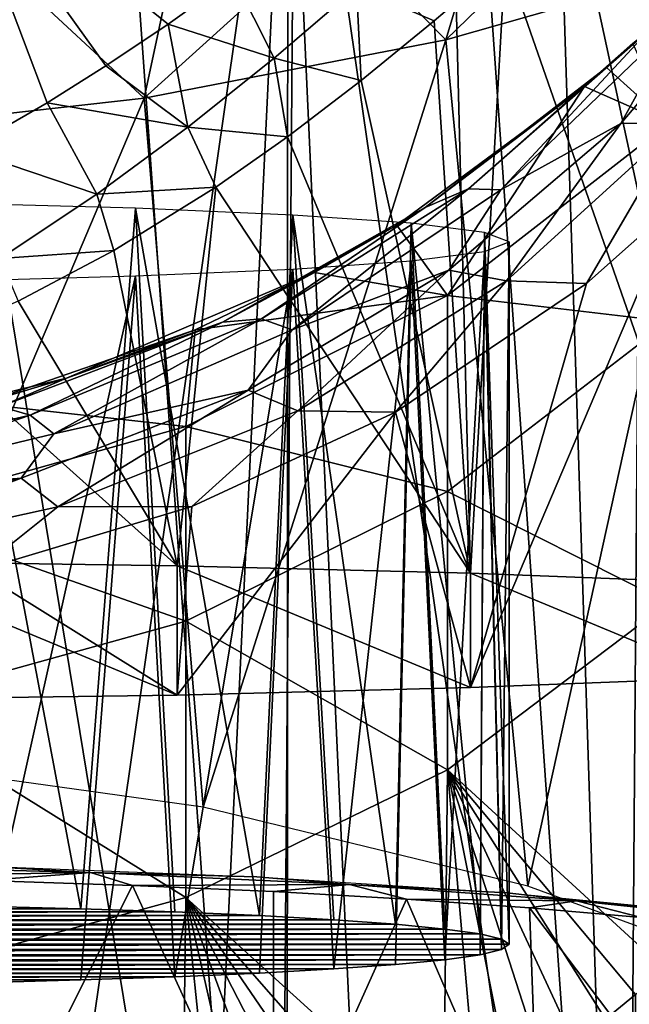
# Model space of a CAD drawing. Header units: millimetres. Extents: x -26 to 26, y -375 to 193.
# Tile 18 of 33: x 6.08 to 13.45, y 142.47 to 154.37. Entities that reach past the tile are written whole.
import ezdxf

# ---------------------------------------------------------------- set-up
doc = ezdxf.new("R2010")
doc.units = ezdxf.units.MM
doc.header["$LTSCALE"] = 26.699852
for name, color, linetype in [('10', 7, 'CONTINUOUS'), ('11', 7, 'CONTINUOUS'), ('123', 7, 'CONTINUOUS'), ('124', 7, 'CONTINUOUS'), ('125', 7, 'CONTINUOUS'), ('126', 7, 'CONTINUOUS'), ('128', 7, 'CONTINUOUS'), ('15', 7, 'CONTINUOUS'), ('16', 7, 'CONTINUOUS'), ('21', 7, 'CONTINUOUS'), ('22', 7, 'CONTINUOUS'), ('25', 7, 'CONTINUOUS'), ('32', 7, 'CONTINUOUS'), ('40', 7, 'CONTINUOUS'), ('64', 7, 'CONTINUOUS')]:
    doc.layers.add(name, color=color, linetype=linetype)

msp = doc.modelspace()

# ---------------------------------------------------------------- linework, layer by layer
at = {"layer": '10', "color": 7, "linetype": 'CONTINUOUS', "true_color": 0xa2afbf}
for points in [[(0.009, 159.175, 149.636), (9.322, 158.627, 149.831), (3.704, 119.503, 37.879), (0.009, 159.175, 149.636)], [(3.704, 119.503, 37.879), (9.322, 158.627, 149.831), (7.433, 118.904, 37.02), (3.704, 119.503, 37.879)], [(7.433, 118.904, 37.02), (9.322, 158.627, 149.831), (9.308, 118.445, 36.355), (7.433, 118.904, 37.02)], [(9.308, 118.445, 36.355), (9.322, 158.627, 149.831), (11.185, 117.874, 35.518), (9.308, 118.445, 36.355)], [(9.322, 158.627, 149.831), (18.462, 157, 150.407), (11.185, 117.874, 35.518), (9.322, 158.627, 149.831)], [(11.185, 117.874, 35.518), (18.462, 157, 150.407), (13.056, 117.188, 34.499), (11.185, 117.874, 35.518)], [(13.056, 117.188, 34.499), (18.462, 157, 150.407), (14.906, 116.387, 33.286), (13.056, 117.188, 34.499)]]:
    msp.add_3dface(points, dxfattribs=at)
at = {"layer": '11', "color": 7, "linetype": 'CONTINUOUS', "true_color": 0xa2afbf}
for points in [[(13.164, 142.286, 155.618), (13.291, 98.067, 30.423), (13.526, 142.584, 155.512), (13.164, 142.286, 155.618)], [(13.291, 98.067, 30.423), (13.631, 98.322, 30.233), (13.526, 142.584, 155.512), (13.291, 98.067, 30.423)]]:
    msp.add_3dface(points, dxfattribs=at)
at = {"layer": '123', "color": 7, "linetype": 'CONTINUOUS', "true_color": 0xa2afbf}
for points in [[(-7.957, 143.582, 238.825), (-8.981, 143.538, 237.799), (7.957, 143.582, 238.825), (-7.957, 143.582, 238.825)], [(7.957, 143.582, 238.825), (-8.981, 143.538, 237.799), (8.981, 143.538, 237.799), (7.957, 143.582, 238.825)], [(-6.819, 143.621, 239.714), (-7.957, 143.582, 238.825), (6.819, 143.621, 239.714), (-6.819, 143.621, 239.714)], [(6.819, 143.621, 239.714), (-7.957, 143.582, 238.825), (7.957, 143.582, 238.825), (6.819, 143.621, 239.714)], [(5.573, 143.654, 240.467), (-6.819, 143.621, 239.714), (6.819, 143.621, 239.714), (5.573, 143.654, 240.467)], [(-9.878, 143.488, 236.657), (-10.623, 143.434, 235.424), (9.878, 143.488, 236.657), (-9.878, 143.488, 236.657)], [(9.878, 143.488, 236.657), (-10.623, 143.434, 235.424), (10.623, 143.434, 235.424), (9.878, 143.488, 236.657)], [(-8.981, 143.538, 237.799), (-9.878, 143.488, 236.657), (8.981, 143.538, 237.799), (-8.981, 143.538, 237.799)], [(8.981, 143.538, 237.799), (-9.878, 143.488, 236.657), (9.878, 143.488, 236.657), (8.981, 143.538, 237.799)], [(-11.221, 143.376, 234.097), (-11.65, 143.316, 232.726), (11.221, 143.376, 234.097), (-11.221, 143.376, 234.097)], [(11.221, 143.376, 234.097), (-11.65, 143.316, 232.726), (11.65, 143.316, 232.726), (11.221, 143.376, 234.097)], [(-10.623, 143.434, 235.424), (-11.221, 143.376, 234.097), (10.623, 143.434, 235.424), (-10.623, 143.434, 235.424)], [(10.623, 143.434, 235.424), (-11.221, 143.376, 234.097), (11.221, 143.376, 234.097), (10.623, 143.434, 235.424)], [(-11.908, 143.254, 231.313), (-12, 143.191, 229.851), (11.908, 143.254, 231.313), (-11.908, 143.254, 231.313)], [(11.908, 143.254, 231.313), (-12, 143.191, 229.851), (12, 143.191, 229.851), (11.908, 143.254, 231.313)], [(-11.65, 143.316, 232.726), (-11.908, 143.254, 231.313), (11.65, 143.316, 232.726), (-11.65, 143.316, 232.726)], [(11.65, 143.316, 232.726), (-11.908, 143.254, 231.313), (11.908, 143.254, 231.313), (11.65, 143.316, 232.726)], [(12, 143.191, 229.851), (-12, 143.191, 229.851), (-11.908, 143.127, 228.388), (12, 143.191, 229.851)], [(11.908, 143.127, 228.388), (12, 143.191, 229.851), (-11.908, 143.127, 228.388), (11.908, 143.127, 228.388)], [(-11.65, 143.065, 226.975), (11.908, 143.127, 228.388), (-11.908, 143.127, 228.388), (-11.65, 143.065, 226.975)], [(11.65, 143.065, 226.975), (11.908, 143.127, 228.388), (-11.65, 143.065, 226.975), (11.65, 143.065, 226.975)], [(-11.221, 143.005, 225.604), (11.65, 143.065, 226.975), (-11.65, 143.065, 226.975), (-11.221, 143.005, 225.604)], [(11.221, 143.005, 225.604), (11.65, 143.065, 226.975), (-11.221, 143.005, 225.604), (11.221, 143.005, 225.604)], [(-10.623, 142.947, 224.277), (11.221, 143.005, 225.604), (-11.221, 143.005, 225.604), (-10.623, 142.947, 224.277)], [(10.623, 142.947, 224.277), (11.221, 143.005, 225.604), (-10.623, 142.947, 224.277), (10.623, 142.947, 224.277)], [(-9.878, 142.893, 223.044), (10.623, 142.947, 224.277), (-10.623, 142.947, 224.277), (-9.878, 142.893, 223.044)], [(9.878, 142.893, 223.044), (10.623, 142.947, 224.277), (-9.878, 142.893, 223.044), (9.878, 142.893, 223.044)], [(-8.981, 142.844, 221.902), (9.878, 142.893, 223.044), (-9.878, 142.893, 223.044), (-8.981, 142.844, 221.902)], [(8.981, 142.844, 221.902), (9.878, 142.893, 223.044), (-8.981, 142.844, 221.902), (8.981, 142.844, 221.902)], [(-7.957, 142.799, 220.876), (8.981, 142.844, 221.902), (-8.981, 142.844, 221.902), (-7.957, 142.799, 220.876)], [(7.957, 142.799, 220.876), (8.981, 142.844, 221.902), (-7.957, 142.799, 220.876), (7.957, 142.799, 220.876)], [(-6.819, 142.76, 219.987), (7.957, 142.799, 220.876), (-7.957, 142.799, 220.876), (-6.819, 142.76, 219.987)], [(6.819, 142.76, 219.987), (7.957, 142.799, 220.876), (-6.819, 142.76, 219.987), (6.819, 142.76, 219.987)], [(-5.573, 142.727, 219.234), (6.819, 142.76, 219.987), (-6.819, 142.76, 219.987), (-5.573, 142.727, 219.234)], [(5.573, 142.727, 219.234), (6.819, 142.76, 219.987), (-5.573, 142.727, 219.234), (5.573, 142.727, 219.234)]]:
    msp.add_3dface(points, dxfattribs=at)
at = {"layer": '124', "color": 7, "linetype": 'CONTINUOUS', "true_color": 0xa2afbf}
for points in [[(5.573, 143.654, 240.467), (6.819, 143.621, 239.714), (5.207, 152.154, 240.281), (5.573, 143.654, 240.467)], [(5.207, 152.154, 240.281), (6.819, 143.621, 239.714), (7.482, 152.092, 238.853), (5.207, 152.154, 240.281)], [(6.819, 143.621, 239.714), (7.957, 143.582, 238.825), (7.482, 152.092, 238.853), (6.819, 143.621, 239.714)], [(7.957, 143.582, 238.825), (8.981, 143.538, 237.799), (7.482, 152.092, 238.853), (7.957, 143.582, 238.825)], [(7.482, 152.092, 238.853), (8.981, 143.538, 237.799), (9.382, 152.009, 236.955), (7.482, 152.092, 238.853)], [(8.981, 143.538, 237.799), (9.878, 143.488, 236.657), (9.382, 152.009, 236.955), (8.981, 143.538, 237.799)], [(9.878, 143.488, 236.657), (10.623, 143.434, 235.424), (9.382, 152.009, 236.955), (9.878, 143.488, 236.657)], [(9.382, 152.009, 236.955), (10.623, 143.434, 235.424), (10.812, 151.91, 234.681), (9.382, 152.009, 236.955)], [(10.623, 143.434, 235.424), (11.221, 143.376, 234.097), (10.812, 151.91, 234.681), (10.623, 143.434, 235.424)], [(11.221, 143.376, 234.097), (11.65, 143.316, 232.726), (10.812, 151.91, 234.681), (11.221, 143.376, 234.097)], [(10.812, 151.91, 234.681), (11.65, 143.316, 232.726), (11.699, 151.799, 232.147), (10.812, 151.91, 234.681)], [(11.65, 143.316, 232.726), (11.908, 143.254, 231.313), (11.699, 151.799, 232.147), (11.65, 143.316, 232.726)], [(11.908, 143.254, 231.313), (12, 143.191, 229.851), (11.699, 151.799, 232.147), (11.908, 143.254, 231.313)], [(11.699, 151.799, 232.147), (12, 143.191, 229.851), (12, 151.683, 229.48), (11.699, 151.799, 232.147)]]:
    msp.add_3dface(points, dxfattribs=at)
at = {"layer": '125', "color": 7, "linetype": 'CONTINUOUS', "true_color": 0xa2afbf}
for points in [[(12, 151.683, 229.48), (11.908, 143.127, 228.388), (11.699, 151.566, 226.812), (12, 151.683, 229.48)], [(12, 143.191, 229.851), (11.908, 143.127, 228.388), (12, 151.683, 229.48), (12, 143.191, 229.851)], [(11.699, 151.566, 226.812), (11.221, 143.005, 225.604), (10.812, 151.455, 224.278), (11.699, 151.566, 226.812)], [(11.65, 143.065, 226.975), (11.221, 143.005, 225.604), (11.699, 151.566, 226.812), (11.65, 143.065, 226.975)], [(11.908, 143.127, 228.388), (11.65, 143.065, 226.975), (11.699, 151.566, 226.812), (11.908, 143.127, 228.388)], [(10.812, 151.455, 224.278), (9.878, 142.893, 223.044), (9.382, 151.356, 222.005), (10.812, 151.455, 224.278)], [(10.623, 142.947, 224.277), (9.878, 142.893, 223.044), (10.812, 151.455, 224.278), (10.623, 142.947, 224.277)], [(11.221, 143.005, 225.604), (10.623, 142.947, 224.277), (10.812, 151.455, 224.278), (11.221, 143.005, 225.604)], [(9.382, 151.356, 222.005), (7.957, 142.799, 220.876), (7.482, 151.273, 220.107), (9.382, 151.356, 222.005)], [(8.981, 142.844, 221.902), (7.957, 142.799, 220.876), (9.382, 151.356, 222.005), (8.981, 142.844, 221.902)], [(9.878, 142.893, 223.044), (8.981, 142.844, 221.902), (9.382, 151.356, 222.005), (9.878, 142.893, 223.044)], [(7.482, 151.273, 220.107), (5.573, 142.727, 219.234), (5.207, 151.211, 218.678), (7.482, 151.273, 220.107)], [(6.819, 142.76, 219.987), (5.573, 142.727, 219.234), (7.482, 151.273, 220.107), (6.819, 142.76, 219.987)], [(7.957, 142.799, 220.876), (6.819, 142.76, 219.987), (7.482, 151.273, 220.107), (7.957, 142.799, 220.876)]]:
    msp.add_3dface(points, dxfattribs=at)
at = {"layer": '126', "color": 7, "linetype": 'CONTINUOUS', "true_color": 0xa2afbf}
for points in [[(7.443, 143.904, -4.191), (5.62, 140.285, -7.555), (5.655, 143.964, -4.875), (7.443, 143.904, -4.191)], [(9.154, 140.165, -6.191), (5.62, 140.285, -7.555), (7.443, 143.904, -4.191), (9.154, 140.165, -6.191)], [(9.15, 143.828, -3.325), (9.154, 140.165, -6.191), (7.443, 143.904, -4.191), (9.15, 143.828, -3.325)], [(10.756, 143.737, -2.286), (9.154, 140.165, -6.191), (9.15, 143.828, -3.325), (10.756, 143.737, -2.286)], [(12.376, 139.991, -4.203), (9.154, 140.165, -6.191), (10.756, 143.737, -2.286), (12.376, 139.991, -4.203)], [(12.245, 143.632, -1.085), (12.376, 139.991, -4.203), (10.756, 143.737, -2.286), (12.245, 143.632, -1.085)], [(15.177, 139.769, -1.66), (12.376, 139.991, -4.203), (12.245, 143.632, -1.085), (15.177, 139.769, -1.66)], [(13.599, 143.514, 0.264), (15.177, 139.769, -1.66), (12.245, 143.632, -1.085), (13.599, 143.514, 0.264)]]:
    msp.add_3dface(points, dxfattribs=at)
at = {"layer": '128', "color": 7, "linetype": 'CONTINUOUS', "true_color": 0xa2afbf}
for points in [[(6.935, 144.059, -4.203), (3.805, 144.007, -5.369), (3.535, 144.149, -5.23), (6.935, 144.059, -4.203)], [(6.935, 144.059, -4.203), (3.535, 144.149, -5.23), (5.529, 144.138, -4.472), (6.935, 144.059, -4.203)], [(5.655, 143.964, -4.875), (3.805, 144.007, -5.369), (6.935, 144.059, -4.203), (5.655, 143.964, -4.875)], [(8.947, 144.006, -2.956), (6.935, 144.059, -4.203), (5.529, 144.138, -4.472), (8.947, 144.006, -2.956)], [(7.443, 143.904, -4.191), (5.655, 143.964, -4.875), (6.935, 144.059, -4.203), (7.443, 143.904, -4.191)], [(10.068, 143.913, -2.534), (7.443, 143.904, -4.191), (6.935, 144.059, -4.203), (10.068, 143.913, -2.534)], [(10.068, 143.913, -2.534), (6.935, 144.059, -4.203), (8.947, 144.006, -2.956), (10.068, 143.913, -2.534)], [(11.973, 143.814, -0.766), (10.068, 143.913, -2.534), (8.947, 144.006, -2.956), (11.973, 143.814, -0.766)], [(9.15, 143.828, -3.325), (7.443, 143.904, -4.191), (10.068, 143.913, -2.534), (9.15, 143.828, -3.325)], [(10.756, 143.737, -2.286), (9.15, 143.828, -3.325), (10.068, 143.913, -2.534), (10.756, 143.737, -2.286)], [(12.814, 143.717, -0.289), (10.756, 143.737, -2.286), (10.068, 143.913, -2.534), (12.814, 143.717, -0.289)], [(12.814, 143.717, -0.289), (10.068, 143.913, -2.534), (11.973, 143.814, -0.766), (12.814, 143.717, -0.289)], [(14.476, 143.572, 2.003), (12.814, 143.717, -0.289), (11.973, 143.814, -0.766), (14.476, 143.572, 2.003)], [(12.245, 143.632, -1.085), (10.756, 143.737, -2.286), (12.814, 143.717, -0.289), (12.245, 143.632, -1.085)], [(13.599, 143.514, 0.264), (12.245, 143.632, -1.085), (12.814, 143.717, -0.289), (13.599, 143.514, 0.264)], [(15.068, 143.477, 2.446), (13.599, 143.514, 0.264), (12.814, 143.717, -0.289), (15.068, 143.477, 2.446)], [(15.068, 143.477, 2.446), (12.814, 143.717, -0.289), (14.476, 143.572, 2.003), (15.068, 143.477, 2.446)]]:
    msp.add_3dface(points, dxfattribs=at)
at = {"layer": '15', "color": 7, "linetype": 'CONTINUOUS', "true_color": 0xa2afbf}
for points in [[(13.925, 153.115, 197.94), (13.494, 154.088, 212.471), (13.176, 153.793, 212.203), (13.925, 153.115, 197.94)], [(12.912, 153.561, 211.993), (13.925, 153.115, 197.94), (13.176, 153.793, 212.203), (12.912, 153.561, 211.993)], [(10.641, 151.888, 210.488), (11.254, 151.037, 198.21), (12.912, 153.561, 211.993), (10.641, 151.888, 210.488)], [(11.254, 151.037, 198.21), (13.925, 153.115, 197.94), (12.912, 153.561, 211.993), (11.254, 151.037, 198.21)], [(13.925, 153.115, 197.94), (11.254, 151.037, 198.21), (13.925, 150.721, 183.524), (13.925, 153.115, 197.94)], [(9.645, 151.313, 209.971), (11.254, 151.037, 198.21), (10.641, 151.888, 210.488), (9.645, 151.313, 209.971)], [(8.201, 150.619, 209.349), (11.254, 151.037, 198.21), (9.645, 151.313, 209.971), (8.201, 150.619, 209.349)], [(8.088, 149.45, 198.417), (11.254, 151.037, 198.21), (8.201, 150.619, 209.349), (8.088, 149.45, 198.417)], [(11.254, 151.037, 198.21), (8.088, 149.45, 198.417), (11.254, 148.668, 183.94), (11.254, 151.037, 198.21)], [(13.925, 150.721, 183.524), (11.254, 151.037, 198.21), (11.254, 148.668, 183.94), (13.925, 150.721, 183.524)], [(13.925, 150.721, 183.524), (11.254, 148.668, 183.94), (13.925, 147.32, 169.312), (13.925, 150.721, 183.524)], [(5.614, 149.725, 208.54), (8.088, 149.45, 198.417), (8.201, 150.619, 209.349), (5.614, 149.725, 208.54)], [(4.374, 148.407, 198.552), (8.088, 149.45, 198.417), (5.614, 149.725, 208.54), (4.374, 148.407, 198.552)], [(8.088, 149.45, 198.417), (4.374, 148.407, 198.552), (8.088, 147.099, 184.257), (8.088, 149.45, 198.417)], [(11.254, 148.668, 183.94), (8.088, 149.45, 198.417), (8.088, 147.099, 184.257), (11.254, 148.668, 183.94)], [(11.254, 148.668, 183.94), (8.088, 147.099, 184.257), (11.254, 145.301, 169.871), (11.254, 148.668, 183.94)], [(13.925, 147.32, 169.312), (11.254, 148.668, 183.94), (11.254, 145.301, 169.871), (13.925, 147.32, 169.312)], [(8.088, 147.099, 184.257), (4.374, 148.407, 198.552), (4.374, 146.068, 184.466), (8.088, 147.099, 184.257)], [(13.88, 142.892, 155.403), (13.925, 147.32, 169.312), (11.254, 145.301, 169.871), (13.88, 142.892, 155.403)], [(8.088, 147.099, 184.257), (4.374, 146.068, 184.466), (8.088, 143.758, 170.298), (8.088, 147.099, 184.257)], [(11.254, 145.301, 169.871), (8.088, 147.099, 184.257), (8.088, 143.758, 170.298), (11.254, 145.301, 169.871)], [(8.088, 143.758, 170.298), (4.374, 146.068, 184.466), (4.374, 142.744, 170.579), (8.088, 143.758, 170.298)], [(11.205, 140.93, 156.098), (11.254, 145.301, 169.871), (8.088, 143.758, 170.298), (11.205, 140.93, 156.098)], [(11.205, 140.93, 156.098), (11.616, 141.182, 156.008), (11.254, 145.301, 169.871), (11.205, 140.93, 156.098)], [(11.616, 141.182, 156.008), (12.018, 141.444, 155.915), (11.254, 145.301, 169.871), (11.616, 141.182, 156.008)], [(12.018, 141.444, 155.915), (12.41, 141.716, 155.819), (11.254, 145.301, 169.871), (12.018, 141.444, 155.915)], [(12.41, 141.716, 155.819), (12.791, 141.996, 155.72), (11.254, 145.301, 169.871), (12.41, 141.716, 155.819)], [(12.791, 141.996, 155.72), (13.164, 142.286, 155.618), (11.254, 145.301, 169.871), (12.791, 141.996, 155.72)], [(13.164, 142.286, 155.618), (13.526, 142.584, 155.512), (11.254, 145.301, 169.871), (13.164, 142.286, 155.618)], [(13.526, 142.584, 155.512), (13.88, 142.892, 155.403), (11.254, 145.301, 169.871), (13.526, 142.584, 155.512)], [(8.031, 139.429, 156.629), (8.088, 143.758, 170.298), (4.374, 142.744, 170.579), (8.031, 139.429, 156.629)], [(8.031, 139.429, 156.629), (8.517, 139.613, 156.564), (8.088, 143.758, 170.298), (8.031, 139.429, 156.629)], [(8.517, 139.613, 156.564), (8.991, 139.808, 156.495), (8.088, 143.758, 170.298), (8.517, 139.613, 156.564)], [(8.991, 139.808, 156.495), (9.455, 140.013, 156.422), (8.088, 143.758, 170.298), (8.991, 139.808, 156.495)], [(9.455, 140.013, 156.422), (9.908, 140.227, 156.346), (8.088, 143.758, 170.298), (9.455, 140.013, 156.422)], [(9.908, 140.227, 156.346), (10.35, 140.452, 156.267), (8.088, 143.758, 170.298), (9.908, 140.227, 156.346)], [(10.35, 140.452, 156.267), (10.783, 140.686, 156.184), (8.088, 143.758, 170.298), (10.35, 140.452, 156.267)], [(10.783, 140.686, 156.184), (11.205, 140.93, 156.098), (8.088, 143.758, 170.298), (10.783, 140.686, 156.184)], [(5.975, 138.798, 156.852), (6.506, 138.939, 156.802), (4.374, 142.744, 170.579), (5.975, 138.798, 156.852)], [(6.506, 138.939, 156.802), (7.026, 139.092, 156.748), (4.374, 142.744, 170.579), (6.506, 138.939, 156.802)], [(7.026, 139.092, 156.748), (7.535, 139.255, 156.691), (4.374, 142.744, 170.579), (7.026, 139.092, 156.748)], [(7.535, 139.255, 156.691), (8.031, 139.429, 156.629), (4.374, 142.744, 170.579), (7.535, 139.255, 156.691)]]:
    msp.add_3dface(points, dxfattribs=at)
at = {"layer": '16', "color": 7, "linetype": 'CONTINUOUS', "true_color": 0xa2afbf}
for points in [[(8.667, 154.884, 246.507), (5.262, 156.4, 246.493), (7.877, 154.317, 246.932), (8.667, 154.884, 246.507)], [(7.877, 154.317, 246.932), (5.262, 156.4, 246.493), (7.123, 153.811, 247.295), (7.877, 154.317, 246.932)], [(7.123, 153.811, 247.295), (5.262, 156.4, 246.493), (6.414, 153.366, 247.601), (7.123, 153.811, 247.295)], [(6.414, 153.366, 247.601), (5.262, 156.4, 246.493), (5.425, 152.796, 247.973), (6.414, 153.366, 247.601)]]:
    msp.add_3dface(points, dxfattribs=at)
at = {"layer": '21', "color": 7, "linetype": 'CONTINUOUS', "true_color": 0xa2afbf}
for points in [[(7.984, 147.769, 247.589), (4.085, 147.824, 248.856), (7.983, 146.205, 211.781), (7.984, 147.769, 247.589)], [(7.983, 146.205, 211.781), (4.085, 147.824, 248.856), (4.085, 146.15, 210.513), (7.983, 146.205, 211.781)], [(11.533, 146.295, 213.829), (7.984, 147.769, 247.589), (7.983, 146.205, 211.781), (11.533, 146.295, 213.829)], [(11.533, 147.679, 245.54), (7.984, 147.769, 247.589), (11.533, 146.295, 213.829), (11.533, 147.679, 245.54)], [(14.579, 147.56, 242.8), (11.533, 147.679, 245.54), (14.579, 146.414, 216.569), (14.579, 147.56, 242.8)], [(14.579, 146.414, 216.569), (11.533, 147.679, 245.54), (11.533, 146.295, 213.829), (14.579, 146.414, 216.569)]]:
    msp.add_3dface(points, dxfattribs=at)
at = {"layer": '22', "color": 7, "linetype": 'CONTINUOUS', "true_color": 0xa2afbf}
for points in [[(12.786, 155.87, 244.193), (14.579, 147.56, 242.8), (13.602, 156.658, 243.416), (12.786, 155.87, 244.193)], [(11.949, 155.102, 244.907), (14.579, 147.56, 242.8), (12.786, 155.87, 244.193), (11.949, 155.102, 244.907)], [(11.357, 154.584, 245.367), (11.533, 147.679, 245.54), (11.949, 155.102, 244.907), (11.357, 154.584, 245.367)], [(11.533, 147.679, 245.54), (14.579, 147.56, 242.8), (11.949, 155.102, 244.907), (11.533, 147.679, 245.54)], [(11.091, 154.357, 245.562), (11.533, 147.679, 245.54), (11.357, 154.584, 245.367), (11.091, 154.357, 245.562)], [(10.21, 153.635, 246.165), (11.533, 147.679, 245.54), (11.091, 154.357, 245.562), (10.21, 153.635, 246.165)], [(9.319, 152.955, 246.706), (11.533, 147.679, 245.54), (10.21, 153.635, 246.165), (9.319, 152.955, 246.706)], [(8.451, 152.345, 247.175), (11.533, 147.679, 245.54), (9.319, 152.955, 246.706), (8.451, 152.345, 247.175)], [(7.22, 151.58, 247.745), (7.984, 147.769, 247.589), (8.451, 152.345, 247.175), (7.22, 151.58, 247.745)], [(7.984, 147.769, 247.589), (11.533, 147.679, 245.54), (8.451, 152.345, 247.175), (7.984, 147.769, 247.589)], [(14.579, 146.414, 216.569), (11.533, 146.295, 213.829), (14.014, 152.139, 215.716), (14.579, 146.414, 216.569)], [(14.014, 152.139, 215.716), (11.533, 146.295, 213.829), (12.933, 151.182, 214.734), (14.014, 152.139, 215.716)], [(6.06, 150.967, 248.189), (7.984, 147.769, 247.589), (7.22, 151.58, 247.745), (6.06, 150.967, 248.189)], [(12.933, 151.182, 214.734), (11.533, 146.295, 213.829), (10.624, 149.626, 213.059), (12.933, 151.182, 214.734)], [(4.955, 150.482, 248.534), (7.984, 147.769, 247.589), (6.06, 150.967, 248.189), (4.955, 150.482, 248.534)], [(4.085, 147.824, 248.856), (7.984, 147.769, 247.589), (4.955, 150.482, 248.534), (4.085, 147.824, 248.856)], [(11.533, 146.295, 213.829), (7.983, 146.205, 211.781), (10.624, 149.626, 213.059), (11.533, 146.295, 213.829)], [(10.624, 149.626, 213.059), (7.983, 146.205, 211.781), (8.161, 148.486, 211.76), (10.624, 149.626, 213.059)], [(8.161, 148.486, 211.76), (7.983, 146.205, 211.781), (5.568, 147.707, 210.822), (8.161, 148.486, 211.76)], [(7.983, 146.205, 211.781), (4.085, 146.15, 210.513), (5.568, 147.707, 210.822), (7.983, 146.205, 211.781)]]:
    msp.add_3dface(points, dxfattribs=at)
at = {"layer": '25', "color": 7, "linetype": 'CONTINUOUS', "true_color": 0xa2afbf}
for points in [[(14.071, 153.129, 215.587), (13.349, 153.117, 214.519), (15.087, 155.161, 216.078), (14.071, 153.129, 215.587)], [(13.349, 153.117, 214.519), (14.046, 154.374, 214.417), (15.087, 155.161, 216.078), (13.349, 153.117, 214.519)], [(11.898, 152.315, 212.936), (13.692, 154.245, 213.351), (14.046, 154.374, 214.417), (11.898, 152.315, 212.936)], [(11.898, 152.315, 212.936), (14.046, 154.374, 214.417), (13.349, 153.117, 214.519), (11.898, 152.315, 212.936)], [(11.506, 152.326, 212.084), (13.494, 154.088, 212.471), (13.692, 154.245, 213.351), (11.506, 152.326, 212.084)], [(11.506, 152.326, 212.084), (13.692, 154.245, 213.351), (11.898, 152.315, 212.936), (11.506, 152.326, 212.084)], [(13.176, 153.793, 212.203), (13.494, 154.088, 212.471), (11.506, 152.326, 212.084), (13.176, 153.793, 212.203)], [(12.912, 153.561, 211.993), (13.176, 153.793, 212.203), (10.984, 152.1, 211.158), (12.912, 153.561, 211.993)], [(10.984, 152.1, 211.158), (13.176, 153.793, 212.203), (11.506, 152.326, 212.084), (10.984, 152.1, 211.158)], [(10.641, 151.888, 210.488), (12.912, 153.561, 211.993), (10.984, 152.1, 211.158), (10.641, 151.888, 210.488)], [(11.966, 151.215, 213.833), (11.269, 151.341, 213.039), (13.349, 153.117, 214.519), (11.966, 151.215, 213.833)], [(11.269, 151.341, 213.039), (11.898, 152.315, 212.936), (13.349, 153.117, 214.519), (11.269, 151.341, 213.039)], [(14.071, 153.129, 215.587), (12.933, 151.182, 214.734), (11.966, 151.215, 213.833), (14.071, 153.129, 215.587)], [(14.071, 153.129, 215.587), (11.966, 151.215, 213.833), (13.349, 153.117, 214.519), (14.071, 153.129, 215.587)], [(14.014, 152.139, 215.716), (12.933, 151.182, 214.734), (14.071, 153.129, 215.587), (14.014, 152.139, 215.716)], [(9.005, 150.752, 210.935), (10.984, 152.1, 211.158), (11.506, 152.326, 212.084), (9.005, 150.752, 210.935)], [(9.005, 150.752, 210.935), (11.506, 152.326, 212.084), (9.373, 150.619, 211.588), (9.005, 150.752, 210.935)], [(9.373, 150.619, 211.588), (11.506, 152.326, 212.084), (11.898, 152.315, 212.936), (9.373, 150.619, 211.588)], [(9.373, 150.619, 211.588), (11.898, 152.315, 212.936), (11.269, 151.341, 213.039), (9.373, 150.619, 211.588)], [(8.532, 150.712, 210.208), (10.641, 151.888, 210.488), (10.984, 152.1, 211.158), (8.532, 150.712, 210.208)], [(8.532, 150.712, 210.208), (10.984, 152.1, 211.158), (9.005, 150.752, 210.935), (8.532, 150.712, 210.208)], [(9.645, 151.313, 209.971), (10.641, 151.888, 210.488), (8.532, 150.712, 210.208), (9.645, 151.313, 209.971)], [(9.445, 149.642, 212.277), (8.842, 149.892, 211.73), (11.269, 151.341, 213.039), (9.445, 149.642, 212.277)], [(8.842, 149.892, 211.73), (9.373, 150.619, 211.588), (11.269, 151.341, 213.039), (8.842, 149.892, 211.73)], [(11.966, 151.215, 213.833), (9.445, 149.642, 212.277), (11.269, 151.341, 213.039), (11.966, 151.215, 213.833)], [(8.201, 150.619, 209.349), (9.645, 151.313, 209.971), (6.644, 150.035, 209.12), (8.201, 150.619, 209.349)], [(6.644, 150.035, 209.12), (9.645, 151.313, 209.971), (8.532, 150.712, 210.208), (6.644, 150.035, 209.12)], [(11.966, 151.215, 213.833), (10.624, 149.626, 213.059), (9.445, 149.642, 212.277), (11.966, 151.215, 213.833)], [(12.933, 151.182, 214.734), (10.624, 149.626, 213.059), (11.966, 151.215, 213.833), (12.933, 151.182, 214.734)], [(6.207, 149.59, 210.006), (8.532, 150.712, 210.208), (9.005, 150.752, 210.935), (6.207, 149.59, 210.006)], [(6.207, 149.59, 210.006), (9.005, 150.752, 210.935), (6.491, 149.363, 210.496), (6.207, 149.59, 210.006)], [(6.491, 149.363, 210.496), (9.005, 150.752, 210.935), (9.373, 150.619, 211.588), (6.491, 149.363, 210.496)], [(5.614, 149.725, 208.54), (8.201, 150.619, 209.349), (6.644, 150.035, 209.12), (5.614, 149.725, 208.54)], [(5.846, 149.692, 209.447), (6.644, 150.035, 209.12), (8.532, 150.712, 210.208), (5.846, 149.692, 209.447)], [(5.846, 149.692, 209.447), (8.532, 150.712, 210.208), (6.207, 149.59, 210.006), (5.846, 149.692, 209.447)], [(6.491, 149.363, 210.496), (9.373, 150.619, 211.588), (8.842, 149.892, 211.73), (6.491, 149.363, 210.496)], [(3.392, 149.251, 208.54), (5.614, 149.725, 208.54), (6.644, 150.035, 209.12), (3.392, 149.251, 208.54)], [(3.392, 149.251, 208.54), (6.644, 150.035, 209.12), (5.846, 149.692, 209.447), (3.392, 149.251, 208.54)], [(6.543, 148.48, 211.042), (6.099, 148.827, 210.694), (8.842, 149.892, 211.73), (6.543, 148.48, 211.042)], [(6.099, 148.827, 210.694), (6.491, 149.363, 210.496), (8.842, 149.892, 211.73), (6.099, 148.827, 210.694)], [(9.445, 149.642, 212.277), (6.543, 148.48, 211.042), (8.842, 149.892, 211.73), (9.445, 149.642, 212.277)], [(3.171, 148.887, 209.397), (5.846, 149.692, 209.447), (6.207, 149.59, 210.006), (3.171, 148.887, 209.397)], [(3.171, 148.887, 209.397), (6.207, 149.59, 210.006), (3.326, 148.602, 209.78), (3.171, 148.887, 209.397)], [(3.326, 148.602, 209.78), (6.207, 149.59, 210.006), (6.491, 149.363, 210.496), (3.326, 148.602, 209.78)], [(9.445, 149.642, 212.277), (8.161, 148.486, 211.76), (6.543, 148.48, 211.042), (9.445, 149.642, 212.277)], [(10.624, 149.626, 213.059), (8.161, 148.486, 211.76), (9.445, 149.642, 212.277), (10.624, 149.626, 213.059)], [(3.326, 148.602, 209.78), (6.491, 149.363, 210.496), (6.099, 148.827, 210.694), (3.326, 148.602, 209.78)], [(3.349, 147.78, 210.245), (3.115, 148.187, 210.026), (6.099, 148.827, 210.694), (3.349, 147.78, 210.245)], [(3.115, 148.187, 210.026), (3.326, 148.602, 209.78), (6.099, 148.827, 210.694), (3.115, 148.187, 210.026)], [(6.543, 148.48, 211.042), (3.349, 147.78, 210.245), (6.099, 148.827, 210.694), (6.543, 148.48, 211.042)], [(6.543, 148.48, 211.042), (5.568, 147.707, 210.822), (3.349, 147.78, 210.245), (6.543, 148.48, 211.042)], [(8.161, 148.486, 211.76), (5.568, 147.707, 210.822), (6.543, 148.48, 211.042), (8.161, 148.486, 211.76)]]:
    msp.add_3dface(points, dxfattribs=at)
at = {"layer": '32', "color": 7, "linetype": 'CONTINUOUS', "true_color": 0xa2afbf}
for points in [[(8.667, 154.884, 246.507), (7.877, 154.317, 246.932), (9.156, 153.907, 246.661), (8.667, 154.884, 246.507)], [(10.152, 154.758, 246.035), (8.667, 154.884, 246.507), (9.156, 153.907, 246.661), (10.152, 154.758, 246.035)], [(10.21, 153.635, 246.165), (10.152, 154.758, 246.035), (9.156, 153.907, 246.661), (10.21, 153.635, 246.165)], [(10.21, 153.635, 246.165), (11.091, 154.357, 245.562), (10.152, 154.758, 246.035), (10.21, 153.635, 246.165)], [(11.091, 154.357, 245.562), (11.357, 154.584, 245.367), (10.152, 154.758, 246.035), (11.091, 154.357, 245.562)], [(7.877, 154.317, 246.932), (7.123, 153.811, 247.295), (8.112, 153.073, 247.233), (7.877, 154.317, 246.932)], [(9.156, 153.907, 246.661), (7.877, 154.317, 246.932), (8.112, 153.073, 247.233), (9.156, 153.907, 246.661)], [(9.319, 152.955, 246.706), (9.156, 153.907, 246.661), (8.112, 153.073, 247.233), (9.319, 152.955, 246.706)], [(9.319, 152.955, 246.706), (10.21, 153.635, 246.165), (9.156, 153.907, 246.661), (9.319, 152.955, 246.706)], [(7.123, 153.811, 247.295), (6.414, 153.366, 247.601), (8.112, 153.073, 247.233), (7.123, 153.811, 247.295)], [(6.414, 153.366, 247.601), (5.425, 152.796, 247.973), (7.012, 152.262, 247.749), (6.414, 153.366, 247.601)], [(8.112, 153.073, 247.233), (6.414, 153.366, 247.601), (7.012, 152.262, 247.749), (8.112, 153.073, 247.233)], [(8.451, 152.345, 247.175), (8.112, 153.073, 247.233), (7.012, 152.262, 247.749), (8.451, 152.345, 247.175)], [(8.451, 152.345, 247.175), (9.319, 152.955, 246.706), (8.112, 153.073, 247.233), (8.451, 152.345, 247.175)], [(7.012, 152.262, 247.749), (5.425, 152.796, 247.973), (5.843, 151.485, 248.208), (7.012, 152.262, 247.749)], [(7.22, 151.58, 247.745), (8.451, 152.345, 247.175), (7.012, 152.262, 247.749), (7.22, 151.58, 247.745)], [(7.22, 151.58, 247.745), (7.012, 152.262, 247.749), (5.843, 151.485, 248.208), (7.22, 151.58, 247.745)], [(6.06, 150.967, 248.189), (7.22, 151.58, 247.745), (5.843, 151.485, 248.208), (6.06, 150.967, 248.189)]]:
    msp.add_3dface(points, dxfattribs=at)
at = {"layer": '40', "color": 7, "linetype": 'CONTINUOUS', "true_color": 0xa2afbf}
for points in [[(13.635, 161.25, 35.051), (12.472, 160.491, 35.718), (13.41, 131.346, 33.263), (13.635, 161.25, 35.051)], [(17.163, 131.593, 30.444), (13.635, 161.25, 35.051), (13.41, 131.346, 33.263), (17.163, 131.593, 30.444)], [(12.472, 160.491, 35.718), (11.405, 159.876, 36.261), (13.41, 131.346, 33.263), (12.472, 160.491, 35.718)], [(11.405, 159.876, 36.261), (9.413, 158.907, 37.114), (13.41, 131.346, 33.263), (11.405, 159.876, 36.261)], [(9.413, 158.907, 37.114), (7.275, 158.091, 37.819), (9.201, 131.164, 35.347), (9.413, 158.907, 37.114)], [(13.41, 131.346, 33.263), (9.413, 158.907, 37.114), (9.201, 131.164, 35.347), (13.41, 131.346, 33.263)], [(7.275, 158.091, 37.819), (4.892, 157.421, 38.374), (9.201, 131.164, 35.347), (7.275, 158.091, 37.819)], [(9.201, 131.164, 35.347), (4.892, 157.421, 38.374), (4.68, 131.052, 36.627), (9.201, 131.164, 35.347)], [(11.235, 154.127, -9.087), (14.694, 155.114, -6.873), (12.223, 143.894, -9.685), (11.235, 154.127, -9.087)], [(12.223, 143.894, -9.685), (14.694, 155.114, -6.873), (15.862, 142.565, -7.382), (12.223, 143.894, -9.685)], [(7.585, 153.422, -10.65), (11.235, 154.127, -9.087), (8.297, 144.849, -11.338), (7.585, 153.422, -10.65)], [(8.297, 144.849, -11.338), (11.235, 154.127, -9.087), (12.223, 143.894, -9.685), (8.297, 144.849, -11.338)], [(3.817, 153, -11.58), (7.585, 153.422, -10.65), (4.191, 145.422, -12.331), (3.817, 153, -11.58)], [(4.191, 145.422, -12.331), (7.585, 153.422, -10.65), (8.297, 144.849, -11.338), (4.191, 145.422, -12.331)]]:
    msp.add_3dface(points, dxfattribs=at)
at = {"layer": '64', "color": 7, "linetype": 'CONTINUOUS', "true_color": 0xa2afbf}
for points in [[(14.694, 155.114, -6.873), (11.235, 154.127, -9.087), (13.595, 156.422, -7.48), (14.694, 155.114, -6.873)], [(13.595, 156.422, -7.48), (11.235, 154.127, -9.087), (11.775, 155.925, -8.608), (13.595, 156.422, -7.48)], [(11.775, 155.925, -8.608), (11.235, 154.127, -9.087), (9.881, 155.502, -9.567), (11.775, 155.925, -8.608)], [(11.235, 154.127, -9.087), (7.585, 153.422, -10.65), (9.881, 155.502, -9.567), (11.235, 154.127, -9.087)], [(9.881, 155.502, -9.567), (7.585, 153.422, -10.65), (7.957, 155.159, -10.341), (9.881, 155.502, -9.567)], [(7.957, 155.159, -10.341), (7.585, 153.422, -10.65), (6.002, 154.893, -10.939), (7.957, 155.159, -10.341)], [(7.585, 153.422, -10.65), (3.817, 153, -11.58), (6.002, 154.893, -10.939), (7.585, 153.422, -10.65)]]:
    msp.add_3dface(points, dxfattribs=at)

doc.saveas('drawing.dxf')
